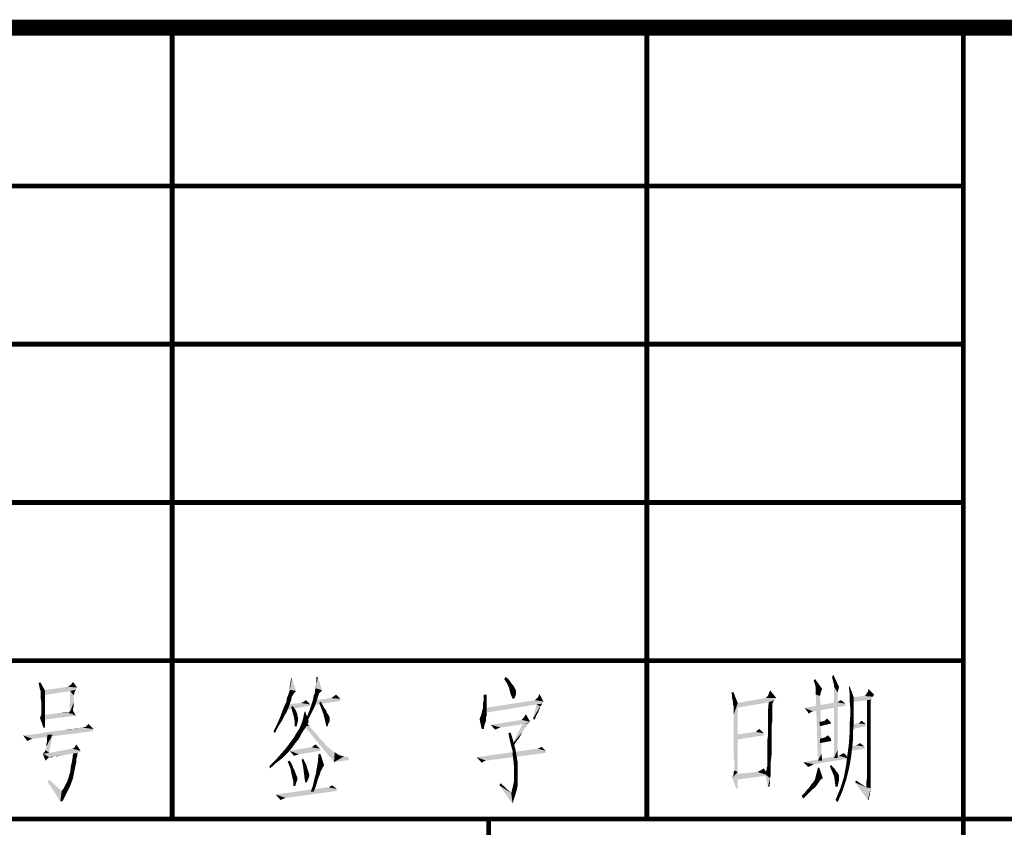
# Model space of a CAD drawing. Header units: millimetres. Extents: x 0 to 840, y 0 to 594.
# Tile 18 of 24: x 530 to 593, y 49 to 100. Entities that reach past the tile are written whole.
import ezdxf

# ---------------------------------------------------------------- set-up
doc = ezdxf.new("R2010")
doc.units = ezdxf.units.MM
doc.header["$LTSCALE"] = 46.2
doc.layers.get('0').update_dxf_attribs({"linetype": 'CONTINUOUS'})
doc.layers.add('C172主面板_DXF_FORMAT', color=7, linetype='CONTINUOUS')

msp = doc.modelspace()

# ---------------------------------------------------------------- linework, layer by layer
at = {"color": 1, "linetype": 'CONTINUOUS'}
for points in [[(531.686, 58.622), (531.598, 58.4), (531.553, 58.622)], [(531.642, 58.222), (531.598, 58.4), (531.686, 58.622)], [(531.642, 58.222), (531.686, 58.622), (531.953, 58.133)], [(533.998, 58.311), (533.553, 58.444), (533.642, 58.533)], [(533.642, 58.533), (533.731, 58.667), (533.998, 58.311)], [(547.43, 58.4), (547.474, 58.622), (547.563, 58.889)], [(547.43, 58.178), (547.43, 58.4), (547.563, 58.889)], [(547.43, 58.178), (547.563, 58.889), (547.83, 58.089)], [(547.563, 58.889), (547.474, 58.622), (547.519, 58.889)], [(549.074, 58.267), (549.119, 58.533), (549.207, 58.978)], [(549.074, 58.267), (549.207, 58.978), (549.474, 58.133)], [(549.074, 58.267), (549.074, 58.4), (549.119, 58.533)], [(549.207, 58.978), (549.119, 58.756), (549.119, 58.978)], [(549.119, 58.533), (549.119, 58.756), (549.207, 58.978)], [(560.985, 58.844), (561.074, 58.978), (561.252, 58.844)], [(561.252, 58.844), (561.163, 58.578), (560.985, 58.844)], [(561.252, 58.844), (561.385, 58.667), (561.163, 58.578)], [(561.163, 58.578), (561.385, 58.667), (561.474, 58.533)], [(561.474, 58.533), (561.296, 58.267), (561.163, 58.578)], [(561.474, 58.533), (561.563, 58.444), (561.296, 58.267)], [(580.636, 58.489), (580.547, 58.756), (580.636, 58.844)], [(580.681, 58.267), (580.636, 58.489), (580.636, 58.844)], [(580.681, 58.267), (580.636, 58.844), (581.081, 58.222)], [(581.747, 58.8), (581.703, 58.978), (581.792, 59.111)], [(581.792, 58.622), (581.747, 58.8), (581.792, 59.111)], [(581.836, 58.489), (581.792, 58.622), (581.792, 59.111)], [(581.836, 58.489), (581.792, 59.111), (582.147, 58.356)], [(531.953, 58.133), (531.686, 58.089), (531.642, 58.222)], [(531.686, 58.044), (531.686, 58.089), (531.953, 58.133)], [(531.686, 58), (531.686, 58.044), (531.953, 58.133)], [(531.686, 57.867), (531.686, 58), (531.953, 58.133)], [(531.686, 57.867), (531.953, 58.133), (531.953, 57.733)], [(533.998, 58.311), (531.82, 58.133), (533.42, 58.356)], [(533.998, 58.311), (533.909, 58.178), (531.82, 58.133)], [(533.553, 58.089), (531.82, 58.133), (533.909, 58.178)], [(533.553, 58.089), (531.82, 57.822), (531.82, 58.133)], [(533.42, 58.356), (533.464, 58.4), (533.553, 58.444)], [(533.998, 58.311), (533.42, 58.356), (533.553, 58.444)], [(533.775, 57.822), (533.509, 56.667), (533.553, 58.089)], [(533.553, 58.089), (533.909, 58.178), (533.864, 58.089)], [(533.553, 58.089), (533.864, 58.089), (533.82, 58)], [(533.553, 58.089), (533.82, 58), (533.775, 57.822)], [(533.82, 58), (533.82, 57.956), (533.775, 57.822)], [(533.82, 57.956), (533.82, 57.911), (533.775, 57.822)], [(547.741, 58), (547.341, 57.867), (547.385, 58)], [(547.341, 57.867), (547.741, 58), (547.652, 57.867)], [(547.83, 58.089), (547.385, 58), (547.43, 58.178)], [(547.385, 58), (547.83, 58.089), (547.741, 58)], [(549.296, 57.956), (548.941, 57.778), (549.03, 58)], [(549.296, 57.956), (549.252, 57.822), (548.941, 57.778)], [(549.474, 58.133), (549.03, 58.178), (549.074, 58.267)], [(549.474, 58.133), (549.03, 58), (549.03, 58.178)], [(549.474, 58.133), (549.43, 58.089), (549.03, 58)], [(549.43, 58.089), (549.385, 58.044), (549.03, 58)], [(549.03, 58), (549.385, 58.044), (549.296, 57.956)], [(561.296, 58.267), (561.563, 58.444), (561.652, 58.267)], [(561.652, 58.267), (561.385, 57.911), (561.296, 58.267)], [(561.652, 58.267), (561.741, 58.133), (561.385, 57.911)], [(561.741, 58.133), (561.741, 58.044), (561.385, 57.911)], [(561.741, 58.044), (561.741, 57.956), (561.385, 57.911)], [(561.385, 57.911), (561.741, 57.956), (561.696, 57.778)], [(561.696, 57.778), (561.519, 57.6), (561.385, 57.911)], [(563.163, 57.778), (563.207, 57.911), (563.474, 57.422)], [(575.481, 58), (575.392, 57.822), (575.347, 58)], [(575.392, 57.644), (575.392, 57.822), (575.481, 58)], [(575.436, 57.467), (575.392, 57.644), (575.481, 58)], [(575.436, 57.378), (575.436, 57.467), (575.481, 58)], [(575.436, 57.378), (575.481, 58), (575.747, 57.333)], [(577.659, 57.778), (577.703, 57.911), (577.792, 58.133)], [(577.659, 57.778), (577.792, 58.133), (578.192, 57.644)], [(581.081, 58.222), (580.681, 58.044), (580.681, 58.267)], [(580.681, 58.044), (581.081, 58.222), (580.992, 58)], [(580.992, 58), (580.681, 57.867), (580.681, 58.044)], [(580.681, 57.867), (580.992, 58), (580.947, 57.778)], [(582.147, 58.356), (581.836, 58.356), (581.836, 58.489)], [(581.836, 58.356), (582.147, 58.356), (582.103, 58.178)], [(581.836, 58.356), (582.103, 58.178), (582.059, 58)], [(582.059, 58), (581.836, 53.867), (581.836, 58.356)], [(582.059, 58), (582.059, 57.956), (581.836, 53.867)], [(582.059, 57.956), (582.059, 57.911), (581.836, 53.867)], [(582.059, 57.911), (582.059, 57.822), (581.836, 53.867)], [(582.814, 57.956), (582.77, 58.356), (582.814, 58.4)], [(582.814, 57.956), (582.814, 58.4), (583.081, 57.689)], [(583.081, 57.689), (582.814, 57.511), (582.814, 57.956)], [(584.37, 57.867), (583.836, 57.822), (583.881, 57.911)], [(584.37, 57.867), (583.881, 57.911), (583.97, 58.044)], [(583.97, 58.044), (584.014, 58.222), (584.37, 57.867)], [(531.953, 57.733), (531.686, 57.644), (531.686, 57.867)], [(531.731, 57.378), (531.686, 57.644), (531.953, 57.733)], [(531.731, 57.378), (531.953, 57.733), (531.953, 57.378)], [(531.953, 57.378), (531.731, 57.156), (531.731, 57.378)], [(531.731, 57.156), (531.953, 57.378), (531.953, 57.022)], [(533.775, 57.822), (533.775, 57.689), (533.509, 56.667)], [(533.775, 57.689), (533.775, 57.556), (533.509, 56.667)], [(533.775, 57.556), (533.775, 57.378), (533.509, 56.667)], [(533.775, 57.378), (533.775, 57.156), (533.509, 56.667)], [(547.074, 57.111), (547.207, 57.378), (547.519, 57.511)], [(547.074, 57.111), (547.519, 57.511), (547.385, 57.111)], [(548.719, 57.244), (547.163, 57.244), (548.141, 57.333)], [(547.519, 57.511), (547.207, 57.378), (547.252, 57.644)], [(547.652, 57.867), (547.563, 57.733), (547.252, 57.644)], [(547.652, 57.867), (547.252, 57.644), (547.341, 57.867)], [(547.252, 57.644), (547.563, 57.733), (547.519, 57.511)], [(548.719, 57.244), (548.141, 57.333), (548.274, 57.378)], [(548.274, 57.378), (548.452, 57.511), (548.719, 57.244)], [(549.03, 57.156), (548.719, 56.978), (548.896, 57.511)], [(548.896, 57.511), (548.941, 57.778), (549.252, 57.822)], [(548.896, 57.511), (549.252, 57.822), (549.03, 57.156)], [(550.63, 57.467), (548.941, 57.2), (549.074, 57.511)], [(550.63, 57.6), (549.074, 57.511), (550.052, 57.644)], [(549.074, 57.511), (550.63, 57.6), (550.63, 57.467)], [(549.296, 57.333), (549.385, 57.422), (549.519, 57.2)], [(549.519, 57.2), (549.43, 56.978), (549.296, 57.333)], [(550.63, 57.6), (550.052, 57.644), (550.185, 57.733)], [(550.185, 57.733), (550.363, 57.867), (550.63, 57.6)], [(559.874, 57.378), (559.652, 57.333), (559.696, 57.556)], [(559.652, 57.333), (559.874, 57.378), (559.874, 57.2)], [(559.874, 57.2), (559.652, 57.067), (559.652, 57.333)], [(559.874, 57.867), (559.874, 57.6), (559.696, 57.556)], [(559.874, 57.867), (559.696, 57.556), (559.696, 57.867)], [(559.696, 57.556), (559.874, 57.6), (559.874, 57.378)], [(563.474, 57.422), (559.785, 57.022), (562.941, 57.511)], [(563.474, 57.422), (563.385, 57.289), (559.785, 57.022)], [(563.385, 57.289), (563.03, 57.244), (559.785, 57.022)], [(561.519, 57.6), (561.696, 57.778), (561.607, 57.6)], [(563.474, 57.422), (562.941, 57.511), (562.985, 57.556)], [(563.474, 57.422), (562.985, 57.556), (563.074, 57.644)], [(563.03, 57.244), (563.385, 57.289), (563.296, 57.156)], [(563.474, 57.422), (563.074, 57.644), (563.163, 57.778)], [(575.747, 57.333), (575.436, 57.244), (575.436, 57.378)], [(575.481, 57.156), (575.436, 57.244), (575.747, 57.333)], [(575.481, 57.111), (575.481, 57.156), (575.747, 57.333)], [(575.481, 57.067), (575.481, 57.111), (575.747, 57.333)], [(575.481, 57.022), (575.481, 57.067), (575.747, 57.333)], [(575.481, 56.933), (575.481, 57.022), (575.747, 57.333)], [(575.481, 56.756), (575.481, 56.933), (575.747, 57.333)], [(575.481, 56.578), (575.481, 56.756), (575.747, 57.333)], [(575.481, 56.267), (575.481, 56.578), (575.747, 57.333)], [(575.481, 55.956), (575.481, 56.267), (575.747, 57.333)], [(575.481, 55.556), (575.481, 55.956), (575.747, 57.333)], [(575.481, 55.111), (575.481, 55.556), (575.747, 57.333)], [(575.481, 54.667), (575.481, 55.111), (575.747, 57.333)], [(575.481, 54.311), (575.481, 54.667), (575.747, 57.333)], [(575.481, 53.956), (575.481, 54.311), (575.747, 57.333)], [(575.525, 53.689), (575.481, 53.956), (575.747, 57.333)], [(575.525, 53.467), (575.525, 53.689), (575.747, 57.333)], [(575.525, 53.289), (575.525, 53.467), (575.747, 57.333)], [(575.525, 53.2), (575.525, 53.289), (575.747, 57.333)], [(575.525, 53.156), (575.525, 53.2), (575.747, 57.333)], [(575.525, 53.067), (575.525, 53.156), (575.747, 57.333)], [(575.525, 53.067), (575.747, 57.333), (575.747, 52.978)], [(578.192, 57.644), (578.059, 57.511), (575.659, 57.333)], [(578.192, 57.644), (575.659, 57.333), (577.525, 57.644)], [(578.059, 57.511), (577.703, 57.378), (575.659, 57.333)], [(575.659, 57.333), (577.703, 57.378), (575.659, 57.022)], [(578.192, 57.644), (577.525, 57.644), (577.57, 57.689)], [(578.192, 57.644), (577.57, 57.689), (577.659, 57.778)], [(577.97, 57.378), (577.925, 57.244), (577.659, 56.889)], [(577.97, 57.378), (577.659, 56.889), (577.703, 57.378)], [(577.703, 57.378), (578.059, 57.511), (577.97, 57.378)], [(582.059, 57.378), (582.547, 57.289), (579.97, 57.022)], [(582.059, 57.378), (579.97, 57.022), (581.97, 57.378)], [(582.547, 57.289), (582.547, 57.156), (579.97, 57.022)], [(580.947, 57.778), (580.814, 53.689), (580.681, 57.867)], [(580.947, 57.778), (580.947, 57.733), (580.814, 53.689)], [(580.947, 57.733), (580.947, 57.689), (580.814, 53.689)], [(580.947, 57.689), (580.947, 57.6), (580.814, 53.689)], [(580.947, 57.6), (580.947, 57.467), (580.814, 53.689)], [(580.947, 57.467), (580.992, 57.289), (580.814, 53.689)], [(580.992, 57.289), (580.992, 57.111), (580.814, 53.689)], [(582.059, 57.822), (582.059, 57.689), (581.836, 53.867)], [(582.059, 57.689), (582.059, 57.556), (581.836, 53.867)], [(582.059, 57.556), (582.059, 57.333), (581.836, 53.867)], [(582.059, 57.333), (582.059, 57.156), (581.836, 53.867)], [(582.059, 57.378), (582.192, 57.467), (582.281, 57.511)], [(582.059, 57.378), (582.281, 57.511), (582.547, 57.289)], [(582.059, 57.378), (582.103, 57.422), (582.192, 57.467)], [(582.814, 57.511), (583.081, 57.689), (583.081, 57.111)], [(583.081, 57.111), (582.859, 57.022), (582.814, 57.511)], [(584.192, 57.644), (582.903, 57.378), (582.992, 57.689)], [(584.192, 57.644), (584.192, 57.556), (582.903, 57.378)], [(584.192, 57.556), (583.925, 57.511), (582.903, 57.378)], [(584.281, 57.733), (582.992, 57.689), (583.747, 57.778)], [(582.992, 57.689), (584.281, 57.733), (584.192, 57.644)], [(583.747, 57.778), (583.836, 57.822), (584.37, 57.867)], [(583.747, 57.778), (584.37, 57.867), (584.281, 57.733)], [(583.925, 57.511), (584.192, 57.556), (584.147, 57.467)], [(584.147, 57.467), (583.925, 56.978), (583.925, 57.511)], [(584.147, 57.467), (584.147, 57.422), (583.925, 56.978)], [(584.147, 57.422), (584.147, 57.289), (583.925, 56.978)], [(584.147, 57.289), (584.147, 57.111), (583.925, 56.978)], [(531.686, 56.489), (531.731, 56.622), (531.953, 56.711)], [(531.686, 56.489), (531.953, 56.711), (531.953, 56.444)], [(531.953, 57.022), (531.731, 56.933), (531.731, 57.156)], [(531.731, 56.8), (531.731, 56.933), (531.953, 57.022)], [(531.731, 56.711), (531.731, 56.8), (531.953, 57.022)], [(531.731, 56.711), (531.953, 57.022), (531.953, 56.711)], [(531.953, 56.711), (531.731, 56.667), (531.731, 56.711)], [(531.731, 56.622), (531.731, 56.667), (531.953, 56.711)], [(532.264, 56.622), (532.62, 56.667), (533.42, 56.756)], [(533.909, 56.533), (532.264, 56.622), (533.42, 56.756)], [(532.62, 56.667), (532.931, 56.711), (533.42, 56.756)], [(533.42, 56.756), (532.931, 56.711), (533.198, 56.756)], [(533.42, 56.756), (533.553, 56.8), (533.731, 56.844)], [(533.42, 56.756), (533.731, 56.844), (533.909, 56.533)], [(533.775, 57.156), (533.731, 56.933), (533.509, 56.667)], [(533.509, 56.667), (533.731, 56.933), (533.731, 56.667)], [(533.731, 56.844), (533.553, 56.8), (533.686, 56.844)], [(547.207, 56.711), (546.807, 56.4), (546.941, 56.756)], [(547.207, 56.711), (547.074, 56.489), (546.807, 56.4)], [(547.385, 57.111), (546.941, 56.756), (547.074, 57.111)], [(546.941, 56.756), (547.385, 57.111), (547.207, 56.711)], [(548.719, 57.244), (548.719, 57.156), (547.163, 56.889)], [(548.719, 57.244), (547.163, 56.889), (547.163, 57.244)], [(547.519, 57.067), (547.607, 57.156), (547.741, 56.978)], [(547.741, 56.978), (547.607, 56.756), (547.519, 57.067)], [(547.741, 56.978), (547.83, 56.844), (547.607, 56.756)], [(547.607, 56.756), (547.83, 56.844), (547.874, 56.711)], [(547.874, 56.711), (547.696, 56.444), (547.607, 56.756)], [(547.874, 56.711), (547.919, 56.622), (547.696, 56.444)], [(548.23, 56.178), (548.274, 56.356), (548.407, 56.8)], [(548.23, 56.178), (548.407, 56.8), (548.63, 56.178)], [(548.274, 56.356), (548.319, 56.578), (548.407, 56.8)], [(548.319, 56.578), (548.363, 56.756), (548.407, 56.8)], [(548.941, 56.978), (548.852, 56.8), (548.496, 56.4)], [(548.941, 56.978), (548.496, 56.4), (548.719, 56.978)], [(548.852, 56.8), (548.719, 56.533), (548.496, 56.4)], [(548.719, 56.978), (549.03, 57.156), (548.941, 56.978)], [(549.519, 57.2), (549.607, 57.022), (549.43, 56.978)], [(549.43, 56.978), (549.607, 57.022), (549.741, 56.844)], [(549.741, 56.844), (549.563, 56.622), (549.43, 56.978)], [(549.741, 56.844), (549.785, 56.711), (549.563, 56.622)], [(549.563, 56.622), (549.785, 56.711), (549.874, 56.578)], [(559.874, 56.622), (559.519, 56.533), (559.563, 56.711)], [(559.874, 56.889), (559.874, 56.756), (559.563, 56.711)], [(559.874, 56.889), (559.563, 56.711), (559.607, 56.889)], [(559.563, 56.711), (559.874, 56.756), (559.874, 56.622)], [(559.874, 57.022), (559.607, 56.889), (559.652, 57.067)], [(559.607, 56.889), (559.874, 57.022), (559.874, 56.889)], [(559.652, 57.067), (559.874, 57.2), (559.874, 57.022)], [(559.785, 57.022), (563.03, 57.244), (559.785, 56.711)], [(563.252, 57.111), (562.807, 56.356), (563.03, 57.244)], [(563.252, 57.111), (563.252, 57.022), (562.807, 56.356)], [(563.252, 57.022), (563.207, 56.933), (562.807, 56.356)], [(563.207, 56.933), (563.163, 56.844), (562.807, 56.356)], [(563.163, 56.844), (563.119, 56.711), (562.807, 56.356)], [(563.119, 56.711), (563.03, 56.578), (562.807, 56.356)], [(563.03, 57.244), (563.296, 57.156), (563.252, 57.111)], [(577.925, 57.244), (577.925, 57.156), (577.659, 56.889)], [(577.925, 57.156), (577.925, 57.067), (577.659, 56.889)], [(577.925, 57.067), (577.925, 56.933), (577.659, 56.889)], [(577.659, 56.889), (577.925, 56.933), (577.925, 56.756)], [(577.925, 56.756), (577.659, 56.444), (577.659, 56.889)], [(577.925, 56.756), (577.925, 56.489), (577.659, 56.444)], [(579.97, 57.022), (582.547, 57.156), (580.503, 56.8)], [(579.97, 57.022), (580.503, 56.8), (580.37, 56.756)], [(580.37, 56.756), (580.236, 56.667), (579.97, 57.022)], [(580.992, 57.111), (580.992, 56.889), (580.814, 53.689)], [(580.992, 56.889), (580.992, 56.667), (580.814, 53.689)], [(580.992, 56.667), (580.992, 56.4), (580.814, 53.689)], [(582.059, 57.156), (582.059, 56.889), (581.836, 53.867)], [(582.059, 56.889), (582.059, 56.622), (581.836, 53.867)], [(582.859, 57.022), (583.081, 57.111), (583.081, 56.578)], [(583.081, 56.578), (582.859, 56.533), (582.859, 57.022)], [(583.925, 56.978), (584.147, 57.111), (584.147, 56.844)], [(584.147, 56.844), (583.925, 56.489), (583.925, 56.978)], [(584.147, 56.844), (584.147, 56.578), (583.925, 56.489)], [(531.953, 56.444), (531.642, 56.4), (531.686, 56.489)], [(531.642, 56.4), (531.953, 56.444), (531.953, 56.178)], [(531.953, 56.178), (531.864, 55.778), (531.642, 56.4)], [(533.909, 56.533), (531.82, 56.267), (531.864, 56.578)], [(533.909, 56.533), (531.864, 56.578), (532.264, 56.622)], [(531.953, 56.178), (531.953, 55.956), (531.864, 55.778)], [(546.941, 56.222), (546.63, 56), (546.807, 56.4)], [(546.63, 56), (546.941, 56.222), (546.719, 55.867)], [(546.807, 56.4), (547.074, 56.489), (546.941, 56.222)], [(547.919, 56.622), (547.919, 56.489), (547.696, 56.444)], [(547.696, 56.444), (547.919, 56.489), (547.963, 56.4)], [(547.963, 56.4), (547.741, 56.178), (547.696, 56.444)], [(547.963, 56.4), (547.963, 56.356), (547.741, 56.178)], [(547.963, 56.356), (547.963, 56.267), (547.741, 56.178)], [(547.741, 56.178), (547.963, 56.267), (547.919, 56.089)], [(547.919, 56.089), (547.741, 55.867), (547.741, 56.178)], [(547.741, 55.867), (547.919, 56.089), (547.874, 55.867)], [(548.63, 56.178), (548.585, 56.044), (548.141, 55.956)], [(548.63, 56.178), (548.141, 55.956), (548.23, 56.178)], [(548.141, 55.956), (548.585, 56.044), (548.496, 55.911)], [(548.319, 55.911), (548.407, 56.178), (548.674, 55.867)], [(548.496, 56.4), (548.719, 56.533), (548.585, 56.267)], [(549.874, 56.578), (549.652, 56.267), (549.563, 56.622)], [(549.874, 56.578), (549.919, 56.489), (549.652, 56.267)], [(549.919, 56.489), (549.963, 56.4), (549.652, 56.267)], [(549.963, 56.4), (549.963, 56.356), (549.652, 56.267)], [(549.652, 56.267), (549.963, 56.356), (549.963, 56.267)], [(549.963, 56.267), (549.741, 55.867), (549.652, 56.267)], [(549.963, 56.267), (549.963, 56.178), (549.741, 55.867)], [(549.963, 56.178), (549.874, 56.044), (549.741, 55.867)], [(549.741, 55.867), (549.874, 56.044), (549.83, 55.867)], [(559.83, 56.4), (559.43, 56.311), (559.474, 56.444)], [(559.43, 56.311), (559.83, 56.4), (559.83, 56.178)], [(559.83, 56.178), (559.563, 55.689), (559.43, 56.311)], [(559.874, 56.533), (559.474, 56.444), (559.519, 56.533)], [(559.474, 56.444), (559.874, 56.533), (559.83, 56.4)], [(559.519, 56.533), (559.874, 56.622), (559.874, 56.533)], [(559.83, 56.178), (559.741, 55.956), (559.563, 55.689)], [(562.63, 56.133), (560.141, 55.956), (562.096, 56.267)], [(562.63, 56.133), (562.541, 56.044), (560.141, 55.956)], [(562.541, 56.044), (562.141, 56), (560.141, 55.956)], [(562.096, 56.267), (562.141, 56.311), (562.185, 56.356)], [(562.63, 56.133), (562.096, 56.267), (562.185, 56.356)], [(562.141, 56), (562.541, 56.044), (562.452, 56)], [(562.185, 56.356), (562.274, 56.489), (562.363, 56.622)], [(562.185, 56.356), (562.363, 56.622), (562.63, 56.133)], [(563.03, 56.578), (562.985, 56.444), (562.807, 56.356)], [(562.807, 56.356), (562.985, 56.444), (562.896, 56.267)], [(577.659, 56.444), (577.925, 56.489), (577.925, 56.178)], [(577.925, 56.178), (577.659, 56.044), (577.659, 56.444)], [(577.659, 56.044), (577.925, 56.178), (577.881, 55.822)], [(577.881, 55.822), (577.659, 55.644), (577.659, 56.044)], [(580.992, 56.4), (580.992, 56.089), (580.814, 53.689)], [(580.992, 56.089), (580.992, 55.778), (580.814, 53.689)], [(581.17, 56.178), (581.57, 56.178), (580.903, 56.133)], [(581.17, 56.178), (580.903, 56.133), (581.125, 56.178)], [(580.903, 56.133), (581.57, 56.178), (581.659, 56.044)], [(581.659, 56.044), (580.947, 55.867), (580.903, 56.133)], [(581.57, 56.178), (581.17, 56.178), (581.259, 56.222)], [(581.57, 56.178), (581.259, 56.222), (581.303, 56.267)], [(581.303, 56.267), (581.392, 56.356), (581.57, 56.178)], [(582.059, 56.622), (582.059, 56.311), (581.836, 53.867)], [(582.059, 56.311), (582.059, 56), (581.836, 53.867)], [(583.081, 56.044), (582.814, 55.956), (582.859, 56.533)], [(582.814, 55.956), (583.081, 56.044), (583.036, 55.556)], [(582.859, 56.533), (583.081, 56.578), (583.081, 56.044)], [(583.392, 56.044), (583.836, 56), (582.992, 55.956)], [(583.392, 56.044), (582.992, 55.956), (583.347, 56.044)], [(583.836, 56), (583.392, 56.044), (583.436, 56.089)], [(583.836, 56), (583.436, 56.089), (583.481, 56.133)], [(583.481, 56.133), (583.57, 56.222), (583.836, 56)], [(583.925, 56.489), (584.147, 56.578), (584.147, 56.178)], [(584.147, 56.178), (583.925, 56), (583.925, 56.489)], [(583.925, 56), (584.147, 56.178), (584.147, 55.733)], [(530.575, 55.289), (531.064, 55.333), (535.02, 55.556)], [(530.575, 55.289), (535.02, 55.556), (531.153, 55.067)], [(531.064, 55.333), (531.509, 55.378), (535.02, 55.556)], [(531.509, 55.378), (531.909, 55.467), (535.02, 55.556)], [(531.864, 55.778), (531.953, 55.956), (531.953, 55.778)], [(531.909, 55.467), (532.264, 55.511), (535.02, 55.556)], [(535.02, 55.556), (532.264, 55.511), (532.62, 55.556)], [(532.62, 55.556), (532.975, 55.6), (535.02, 55.689)], [(532.62, 55.556), (535.02, 55.689), (535.02, 55.556)], [(532.975, 55.6), (533.242, 55.644), (535.02, 55.689)], [(533.731, 55.689), (535.02, 55.689), (533.242, 55.644)], [(533.731, 55.689), (533.242, 55.644), (533.509, 55.689)], [(534.131, 55.733), (533.731, 55.689), (533.953, 55.733)], [(535.02, 55.689), (533.731, 55.689), (534.131, 55.733)], [(534.353, 55.778), (534.131, 55.733), (534.264, 55.778)], [(535.02, 55.689), (534.131, 55.733), (534.353, 55.778)], [(534.486, 55.822), (534.531, 55.822), (534.353, 55.778)], [(534.486, 55.822), (534.353, 55.778), (534.442, 55.822)], [(535.02, 55.689), (534.353, 55.778), (534.531, 55.822)], [(534.531, 55.822), (534.62, 55.911), (534.709, 56)], [(534.531, 55.822), (534.709, 56), (535.02, 55.689)], [(534.531, 55.822), (534.575, 55.867), (534.62, 55.911)], [(546.719, 55.867), (546.407, 55.556), (546.63, 56)], [(546.407, 55.556), (546.719, 55.867), (546.496, 55.422)], [(548.141, 55.333), (547.696, 55.156), (547.874, 55.467)], [(548.407, 55.733), (548.274, 55.556), (547.874, 55.467)], [(548.407, 55.733), (547.874, 55.467), (548.052, 55.733)], [(547.874, 55.467), (548.274, 55.556), (548.141, 55.333)], [(548.496, 55.911), (548.052, 55.733), (548.141, 55.956)], [(548.052, 55.733), (548.496, 55.911), (548.407, 55.733)], [(548.674, 55.867), (550.23, 53.6), (548.319, 55.911)], [(548.674, 55.867), (548.941, 55.556), (550.23, 53.6)], [(548.941, 55.556), (549.163, 55.333), (550.23, 53.6)], [(559.563, 55.689), (559.741, 55.956), (559.696, 55.689)], [(560.141, 55.956), (562.141, 56), (560.763, 55.778)], [(560.141, 55.956), (560.763, 55.778), (560.585, 55.733)], [(560.585, 55.733), (560.407, 55.644), (560.141, 55.956)], [(561.296, 55.2), (561.252, 55.422), (561.385, 55.467)], [(561.296, 55.2), (561.385, 55.467), (561.519, 55.067)], [(562.452, 56), (562.363, 55.867), (561.519, 54.756)], [(562.452, 56), (561.519, 54.756), (562.141, 56)], [(562.363, 55.867), (562.319, 55.778), (561.519, 54.756)], [(562.319, 55.778), (562.23, 55.644), (561.519, 54.756)], [(562.23, 55.644), (562.141, 55.511), (561.519, 54.756)], [(562.141, 55.511), (562.052, 55.333), (561.519, 54.756)], [(562.363, 55.867), (562.363, 55.822), (562.319, 55.778)], [(562.452, 56), (562.407, 55.911), (562.363, 55.867)], [(576.903, 55.511), (577.392, 55.422), (575.659, 55.333)], [(576.903, 55.511), (575.659, 55.333), (576.859, 55.511)], [(575.659, 55.333), (577.392, 55.422), (577.392, 55.289)], [(576.903, 55.511), (576.947, 55.556), (577.125, 55.689)], [(576.903, 55.511), (577.125, 55.689), (577.392, 55.422)], [(576.947, 55.556), (577.036, 55.644), (577.125, 55.689)], [(577.614, 54.978), (577.659, 55.289), (577.881, 55.422)], [(577.614, 54.978), (577.881, 55.422), (577.881, 54.978)], [(577.659, 55.644), (577.881, 55.822), (577.881, 55.422)], [(577.881, 55.422), (577.659, 55.289), (577.659, 55.644)], [(580.992, 55.778), (581.036, 55.422), (580.814, 53.689)], [(581.036, 55.422), (581.036, 55.022), (580.814, 53.689)], [(582.059, 56), (582.059, 55.644), (581.836, 53.867)], [(582.059, 55.644), (582.059, 55.244), (581.836, 53.867)], [(583.036, 55.556), (582.814, 55.378), (582.814, 55.956)], [(582.814, 55.378), (583.036, 55.556), (583.036, 55.067)], [(582.992, 55.956), (583.836, 56), (583.881, 55.867)], [(583.881, 55.867), (582.992, 55.689), (582.992, 55.956)], [(584.147, 55.733), (583.925, 55.556), (583.925, 56)], [(583.925, 55.556), (584.147, 55.733), (584.147, 55.244)], [(584.147, 55.244), (583.925, 55.156), (583.925, 55.556)], [(530.575, 55.289), (531.153, 55.067), (531.02, 55.022)], [(531.02, 55.022), (530.842, 54.933), (530.575, 55.289)], [(531.998, 54.444), (532.042, 54.578), (532.442, 55.333)], [(531.998, 54.356), (531.998, 54.444), (532.442, 55.333)], [(531.998, 54.356), (532.442, 55.333), (532.22, 54.178)], [(532.042, 54.711), (532.086, 54.889), (532.442, 55.333)], [(532.042, 54.578), (532.042, 54.711), (532.442, 55.333)], [(532.442, 55.333), (532.086, 55.111), (532.131, 55.333)], [(532.086, 54.889), (532.086, 55.111), (532.442, 55.333)], [(547.785, 54.8), (547.563, 54.489), (547.163, 54.444)], [(547.785, 54.8), (547.163, 54.444), (547.43, 54.8)], [(548.007, 55.067), (547.43, 54.8), (547.696, 55.156)], [(547.43, 54.8), (548.007, 55.067), (547.785, 54.8)], [(547.696, 55.156), (548.141, 55.333), (548.007, 55.067)], [(549.163, 55.333), (549.341, 55.067), (550.23, 53.6)], [(549.341, 55.067), (549.563, 54.889), (550.23, 53.6)], [(549.563, 54.889), (549.696, 54.667), (550.23, 53.6)], [(561.519, 55.067), (561.341, 54.978), (561.296, 55.2)], [(561.385, 54.8), (561.341, 54.978), (561.519, 55.067)], [(561.385, 54.8), (561.519, 55.067), (561.607, 54.711)], [(561.607, 54.711), (561.43, 54.622), (561.385, 54.8)], [(562.052, 55.333), (561.919, 55.111), (561.519, 54.756)], [(561.919, 55.111), (561.741, 54.889), (561.519, 54.756)], [(561.519, 54.756), (561.741, 54.889), (561.563, 54.578)], [(577.392, 55.289), (575.659, 55.022), (575.659, 55.333)], [(577.881, 54.978), (577.614, 54.667), (577.614, 54.978)], [(577.614, 54.667), (577.881, 54.978), (577.881, 54.489)], [(581.036, 55.022), (581.036, 54.578), (580.814, 53.689)], [(581.614, 55.111), (580.947, 55.067), (581.081, 55.111)], [(580.947, 55.067), (581.614, 55.111), (581.659, 54.933)], [(581.659, 54.933), (580.947, 54.8), (580.947, 55.067)], [(581.614, 55.111), (581.081, 55.111), (581.259, 55.156)], [(581.259, 55.156), (581.436, 55.289), (581.614, 55.111)], [(582.059, 55.244), (582.059, 54.8), (581.836, 53.867)], [(582.059, 54.8), (582.059, 54.356), (581.836, 53.867)], [(583.036, 55.067), (582.77, 54.756), (582.814, 55.378)], [(582.77, 54.756), (583.036, 55.067), (582.992, 54.622)], [(583.347, 54.711), (583.481, 54.8), (583.747, 54.578)], [(583.925, 54.756), (583.925, 55.156), (584.147, 55.244)], [(583.925, 54.756), (584.147, 55.244), (584.147, 54.756)], [(532.22, 54.178), (531.82, 54.133), (531.909, 54.222)], [(532.22, 54.178), (534.042, 54.178), (531.82, 54.133)], [(533.731, 54.133), (531.82, 54.133), (534.042, 54.178)], [(532.22, 54.178), (531.909, 54.222), (531.953, 54.267)], [(531.953, 54.267), (531.953, 54.311), (531.998, 54.356)], [(532.22, 54.178), (531.953, 54.267), (531.998, 54.356)], [(533.686, 54.444), (534.22, 54.311), (532.22, 54.178)], [(533.686, 54.444), (532.22, 54.178), (533.642, 54.444)], [(534.22, 54.311), (534.131, 54.222), (532.22, 54.178)], [(532.22, 54.178), (534.131, 54.222), (534.042, 54.178)], [(534.22, 54.311), (533.686, 54.444), (533.775, 54.489)], [(533.731, 54.133), (534.042, 54.178), (533.998, 54.089)], [(534.22, 54.311), (533.775, 54.489), (533.864, 54.578)], [(533.864, 54.578), (533.953, 54.711), (534.22, 54.311)], [(547.296, 54.178), (546.852, 54.089), (547.163, 54.444)], [(546.852, 54.089), (547.296, 54.178), (546.985, 53.867)], [(547.163, 54.444), (547.563, 54.489), (547.296, 54.178)], [(548.807, 54.533), (549.341, 54.444), (547.43, 54.311)], [(548.807, 54.533), (547.43, 54.311), (548.763, 54.533)], [(547.43, 54.311), (549.341, 54.444), (549.385, 54.311)], [(547.43, 54.311), (549.385, 54.311), (548.007, 54.089)], [(548.007, 54.089), (547.696, 54), (547.43, 54.311)], [(549.341, 54.444), (548.807, 54.533), (548.896, 54.578)], [(548.896, 54.578), (548.985, 54.667), (549.074, 54.711)], [(548.896, 54.578), (549.074, 54.711), (549.341, 54.444)], [(549.696, 54.667), (549.874, 54.533), (550.23, 53.6)], [(549.874, 54.533), (550.007, 54.4), (550.23, 53.6)], [(550.007, 54.4), (550.274, 54.222), (550.23, 53.6)], [(550.274, 54.222), (550.541, 54.044), (550.23, 53.6)], [(563.119, 54.444), (563.607, 54.311), (559.252, 53.911)], [(563.119, 54.444), (559.252, 53.911), (563.074, 54.444)], [(563.607, 54.311), (563.607, 54.178), (559.252, 53.911)], [(559.252, 53.911), (563.607, 54.178), (559.83, 53.689)], [(561.474, 54.444), (561.43, 54.622), (561.607, 54.711)], [(561.474, 54.444), (561.607, 54.711), (561.696, 54.4)], [(561.696, 54.4), (561.519, 54.311), (561.474, 54.444)], [(561.519, 54.178), (561.519, 54.311), (561.696, 54.4)], [(561.519, 54.178), (561.696, 54.4), (561.741, 54.133)], [(561.741, 54.133), (561.519, 54.089), (561.519, 54.178)], [(563.607, 54.311), (563.119, 54.444), (563.207, 54.489)], [(563.607, 54.311), (563.207, 54.489), (563.296, 54.533)], [(563.296, 54.533), (563.341, 54.578), (563.607, 54.311)], [(577.881, 54.489), (577.614, 54.4), (577.614, 54.667)], [(577.614, 54.178), (577.614, 54.4), (577.881, 54.489)], [(577.614, 54.178), (577.881, 54.489), (577.881, 54.044)], [(577.881, 54.044), (577.614, 53.956), (577.614, 54.178)], [(581.036, 54.578), (581.036, 54.133), (580.814, 53.689)], [(581.836, 53.867), (582.059, 54.356), (582.059, 53.867)], [(582.147, 54), (582.37, 54.133), (582.459, 54.178)], [(582.147, 54), (582.459, 54.178), (582.77, 53.822)], [(582.992, 54.622), (582.681, 54.089), (582.77, 54.756)], [(582.992, 54.622), (582.947, 54.222), (582.681, 54.089)], [(582.681, 54.089), (582.947, 54.222), (582.903, 53.867)], [(583.747, 54.578), (582.859, 54.311), (582.903, 54.622)], [(583.747, 54.578), (583.792, 54.444), (582.859, 54.311)], [(583.747, 54.578), (582.903, 54.622), (583.214, 54.667)], [(583.747, 54.578), (583.214, 54.667), (583.347, 54.711)], [(584.147, 54.756), (583.925, 54.4), (583.925, 54.756)], [(583.925, 54.4), (584.147, 54.756), (584.147, 54.311)], [(584.147, 54.311), (583.925, 54.089), (583.925, 54.4)], [(583.925, 54.089), (584.147, 54.311), (584.147, 53.911)], [(531.82, 54.133), (533.731, 54.133), (533.42, 54.089)], [(531.82, 54.133), (533.42, 54.089), (532.22, 53.911)], [(531.82, 54.133), (532.22, 53.911), (532.175, 53.867)], [(532.175, 53.867), (531.998, 53.689), (531.82, 54.133)], [(532.175, 53.867), (532.086, 53.778), (531.998, 53.689)], [(533.42, 54.089), (532.531, 53.956), (532.22, 53.911)], [(532.264, 53.911), (532.22, 53.911), (532.531, 53.956)], [(532.309, 53.911), (532.264, 53.911), (532.531, 53.956)], [(532.309, 53.911), (532.531, 53.956), (532.398, 53.911)], [(533.42, 54.089), (533.153, 54.044), (532.531, 53.956)], [(533.153, 54.044), (532.886, 54), (532.531, 53.956)], [(532.531, 53.956), (532.886, 54), (532.709, 53.956)], [(533.953, 53.6), (533.598, 53.333), (533.686, 53.733)], [(533.953, 53.6), (533.909, 53.467), (533.598, 53.333)], [(533.998, 54.089), (533.686, 53.733), (533.731, 54.133)], [(533.998, 54.089), (533.998, 54.044), (533.686, 53.733)], [(533.998, 54.044), (533.998, 54), (533.686, 53.733)], [(533.998, 54), (533.998, 53.956), (533.686, 53.733)], [(533.998, 53.956), (533.953, 53.867), (533.686, 53.733)], [(533.953, 53.867), (533.953, 53.778), (533.686, 53.733)], [(533.686, 53.733), (533.953, 53.778), (533.953, 53.6)], [(546.585, 53.556), (546.141, 53.333), (546.496, 53.689)], [(546.141, 53.333), (546.585, 53.556), (546.185, 53.2)], [(546.985, 53.867), (546.496, 53.689), (546.852, 54.089)], [(546.496, 53.689), (546.985, 53.867), (546.585, 53.556)], [(547.296, 53.644), (547.43, 53.689), (547.563, 53.467)], [(547.563, 53.467), (547.474, 53.2), (547.296, 53.644)], [(548.007, 54.089), (547.874, 54.044), (547.696, 54)], [(548.185, 53.733), (548.274, 53.822), (548.407, 53.556)], [(548.407, 53.556), (548.274, 53.333), (548.185, 53.733)], [(548.407, 53.556), (548.496, 53.378), (548.274, 53.333)], [(549.607, 53.378), (549.119, 53.111), (549.207, 53.6)], [(549.385, 54.089), (549.207, 53.6), (549.252, 54.133)], [(549.207, 53.6), (549.385, 54.089), (549.607, 53.378)], [(550.541, 54.044), (550.852, 53.956), (550.23, 53.6)], [(550.852, 53.956), (551.163, 53.911), (550.23, 53.6)], [(551.163, 53.911), (551.163, 53.733), (550.23, 53.6)], [(559.252, 53.911), (559.83, 53.689), (559.696, 53.644)], [(559.696, 53.644), (559.563, 53.556), (559.252, 53.911)], [(561.563, 53.733), (561.519, 54.089), (561.741, 54.133)], [(561.563, 53.733), (561.741, 54.133), (561.83, 53.644)], [(561.83, 53.644), (561.607, 53.289), (561.563, 53.733)], [(561.607, 53.289), (561.83, 53.644), (561.83, 53.156)], [(577.57, 53.244), (577.614, 53.333), (577.836, 53.644)], [(577.57, 53.244), (577.836, 53.644), (577.836, 53.244)], [(577.614, 53.778), (577.614, 53.956), (577.881, 54.044)], [(577.614, 53.644), (577.614, 53.778), (577.881, 54.044)], [(577.614, 53.644), (577.881, 54.044), (577.836, 53.644)], [(577.836, 53.644), (577.614, 53.511), (577.614, 53.644)], [(577.614, 53.422), (577.614, 53.511), (577.836, 53.644)], [(577.614, 53.333), (577.614, 53.422), (577.836, 53.644)], [(582.77, 53.822), (579.881, 53.6), (582.147, 54)], [(579.881, 53.6), (582.77, 53.822), (580.547, 53.467)], [(579.881, 53.6), (580.547, 53.467), (580.459, 53.422)], [(579.881, 53.6), (580.459, 53.422), (580.281, 53.333)], [(580.281, 53.333), (580.192, 53.289), (579.881, 53.6)], [(580.814, 53.689), (581.036, 54.133), (581.081, 53.689)], [(582.147, 54), (582.192, 54.044), (582.37, 54.133)], [(582.192, 54.044), (582.281, 54.089), (582.37, 54.133)], [(582.903, 53.867), (582.592, 53.378), (582.681, 54.089)], [(582.592, 53.378), (582.903, 53.867), (582.77, 53.156)], [(584.147, 53.911), (583.925, 53.822), (583.925, 54.089)], [(583.925, 53.556), (583.925, 53.822), (584.147, 53.911)], [(583.925, 53.556), (584.147, 53.911), (584.147, 53.511)], [(584.147, 53.511), (583.925, 53.333), (583.925, 53.556)], [(533.464, 52.667), (533.553, 52.978), (533.82, 53.022)], [(533.464, 52.667), (533.82, 53.022), (533.731, 52.578)], [(533.864, 53.244), (533.553, 52.978), (533.598, 53.333)], [(533.864, 53.244), (533.82, 53.022), (533.553, 52.978)], [(533.598, 53.333), (533.909, 53.467), (533.864, 53.244)], [(547.563, 53.467), (547.652, 53.244), (547.474, 53.2)], [(547.474, 53.2), (547.652, 53.244), (547.741, 53.067)], [(547.741, 53.067), (547.563, 52.756), (547.474, 53.2)], [(547.741, 53.067), (547.785, 52.933), (547.563, 52.756)], [(547.563, 52.756), (547.785, 52.933), (547.874, 52.711)], [(548.274, 53.333), (548.496, 53.378), (548.541, 53.2)], [(548.541, 53.2), (548.319, 52.978), (548.274, 53.333)], [(548.541, 53.2), (548.585, 53.067), (548.319, 52.978)], [(548.319, 52.978), (548.585, 53.067), (548.63, 52.933)], [(548.63, 52.933), (548.363, 52.622), (548.319, 52.978)], [(548.63, 52.933), (548.674, 52.756), (548.363, 52.622)], [(549.385, 53.022), (549.074, 52.844), (549.119, 53.111)], [(549.074, 52.844), (549.385, 53.022), (549.341, 52.844)], [(549.607, 53.378), (549.519, 53.289), (549.119, 53.111)], [(549.519, 53.289), (549.474, 53.156), (549.119, 53.111)], [(549.119, 53.111), (549.474, 53.156), (549.385, 53.022)], [(561.83, 53.156), (561.607, 52.844), (561.607, 53.289)], [(561.607, 52.844), (561.83, 53.156), (561.83, 52.622)], [(575.392, 52.622), (575.481, 52.8), (575.747, 52.978)], [(575.659, 51.911), (575.392, 52.622), (575.747, 52.978)], [(575.747, 52.978), (575.481, 52.933), (575.525, 53.067)], [(575.481, 52.8), (575.481, 52.933), (575.747, 52.978)], [(577.703, 52.756), (575.659, 52.844), (576.992, 52.978)], [(575.659, 51.911), (575.747, 52.978), (575.747, 51.911)], [(577.703, 52.756), (576.992, 52.978), (577.17, 53.067)], [(577.17, 53.067), (577.392, 53.2), (577.703, 52.756)], [(577.836, 52.889), (577.481, 52.844), (577.525, 52.978)], [(577.525, 52.978), (577.57, 53.111), (577.836, 53.244)], [(577.525, 52.978), (577.836, 53.244), (577.836, 52.889)], [(577.836, 53.244), (577.57, 53.111), (577.57, 53.244)], [(580.459, 53.422), (580.414, 53.378), (580.281, 53.333)], [(580.903, 53.244), (580.725, 52.889), (580.814, 53.244)], [(580.725, 52.889), (580.903, 53.244), (581.125, 52.578)], [(581.57, 53.333), (581.659, 53.422), (581.747, 53.289)], [(581.747, 53.289), (581.703, 53.022), (581.57, 53.333)], [(581.747, 53.289), (581.881, 53.156), (581.703, 53.022)], [(581.703, 53.022), (581.881, 53.156), (581.97, 53.022)], [(581.97, 53.022), (581.836, 52.711), (581.703, 53.022)], [(581.97, 53.022), (582.059, 52.933), (581.836, 52.711)], [(582.059, 52.933), (582.103, 52.844), (581.836, 52.711)], [(582.77, 53.156), (582.459, 52.667), (582.592, 53.378)], [(582.459, 52.667), (582.77, 53.156), (582.592, 52.444)], [(583.925, 53.333), (584.147, 53.511), (584.147, 53.2)], [(584.147, 53.2), (583.925, 53.156), (583.925, 53.333)], [(583.925, 53.022), (583.925, 53.156), (584.147, 53.2)], [(583.925, 53.022), (584.147, 53.2), (584.147, 52.933)], [(584.147, 52.933), (583.925, 52.889), (583.925, 53.022)], [(583.925, 52.8), (583.925, 52.889), (584.147, 52.933)], [(583.925, 52.756), (583.925, 52.8), (584.147, 52.933)], [(583.925, 52.756), (584.147, 52.933), (584.147, 52.711)], [(532.131, 52.356), (532.22, 52.489), (533.02, 51.778)], [(533.02, 51.778), (532.931, 51.111), (532.131, 52.356)], [(533.242, 52.133), (533.375, 52.4), (533.731, 52.578)], [(533.242, 52.133), (533.731, 52.578), (533.553, 52.089)], [(533.731, 52.578), (533.375, 52.4), (533.464, 52.667)], [(547.874, 52.711), (547.652, 52.4), (547.563, 52.756)], [(547.874, 52.711), (547.919, 52.578), (547.652, 52.4)], [(547.919, 52.578), (547.919, 52.489), (547.652, 52.4)], [(547.652, 52.4), (547.919, 52.489), (547.874, 52.4)], [(547.874, 52.4), (547.83, 52.267), (547.652, 52.089)], [(547.874, 52.4), (547.652, 52.089), (547.652, 52.4)], [(548.674, 52.756), (548.674, 52.711), (548.363, 52.622)], [(548.363, 52.622), (548.674, 52.711), (548.63, 52.622)], [(548.63, 52.622), (548.407, 52.311), (548.363, 52.622)], [(548.63, 52.622), (548.585, 52.489), (548.407, 52.311)], [(548.407, 52.311), (548.585, 52.489), (548.496, 52.311)], [(549.163, 52.356), (548.896, 52.133), (548.985, 52.533)], [(548.896, 52.133), (549.163, 52.356), (549.074, 52.044)], [(549.341, 52.844), (549.252, 52.622), (548.985, 52.533)], [(549.341, 52.844), (548.985, 52.533), (549.074, 52.844)], [(548.985, 52.533), (549.252, 52.622), (549.163, 52.356)], [(561.83, 52.089), (561.519, 52), (561.607, 52.4)], [(561.83, 52.622), (561.607, 52.4), (561.607, 52.844)], [(561.607, 52.4), (561.83, 52.622), (561.83, 52.089)], [(577.703, 52.756), (575.659, 52.489), (575.659, 52.844)], [(577.481, 52.844), (577.836, 52.889), (577.792, 52.578)], [(577.792, 52.578), (577.659, 52.044), (577.481, 52.844)], [(577.792, 52.578), (577.792, 52.311), (577.659, 52.044)], [(577.659, 52.044), (577.792, 52.311), (577.747, 52.044)], [(580.859, 52.311), (580.414, 52.222), (580.503, 52.311)], [(580.414, 52.222), (580.859, 52.311), (580.77, 52.178)], [(580.947, 52.444), (580.503, 52.311), (580.592, 52.444)], [(580.503, 52.311), (580.947, 52.444), (580.859, 52.311)], [(581.036, 52.533), (580.592, 52.444), (580.636, 52.533)], [(580.592, 52.444), (581.036, 52.533), (580.947, 52.444)], [(581.125, 52.578), (580.636, 52.533), (580.725, 52.889)], [(580.636, 52.533), (581.125, 52.578), (581.036, 52.533)], [(582.103, 52.844), (582.147, 52.756), (581.836, 52.711)], [(581.836, 52.711), (582.147, 52.756), (582.147, 52.711)], [(582.147, 52.711), (581.881, 52.4), (581.836, 52.711)], [(582.147, 52.711), (582.147, 52.667), (581.881, 52.4)], [(582.147, 52.667), (582.147, 52.578), (581.881, 52.4)], [(582.147, 52.578), (582.147, 52.444), (581.881, 52.4)], [(581.881, 52.4), (582.147, 52.444), (582.103, 52.267)], [(582.103, 52.267), (581.925, 52.044), (581.881, 52.4)], [(582.592, 52.444), (582.236, 51.956), (582.459, 52.667)], [(582.236, 51.956), (582.592, 52.444), (582.37, 51.778)], [(583.17, 52.311), (583.214, 52.444), (583.881, 52)], [(583.881, 52), (583.97, 51.2), (583.17, 52.311)], [(584.147, 52.533), (583.881, 52.4), (583.925, 52.622)], [(583.881, 52.4), (584.147, 52.533), (584.147, 52.222)], [(584.147, 52.222), (583.881, 52.178), (583.881, 52.4)], [(584.147, 52.711), (583.925, 52.622), (583.925, 52.756)], [(583.925, 52.622), (584.147, 52.711), (584.147, 52.533)], [(533.02, 51.778), (533.331, 51.644), (532.931, 51.111)], [(533.02, 51.778), (533.153, 51.956), (533.553, 52.089)], [(533.02, 51.778), (533.553, 52.089), (533.331, 51.644)], [(533.553, 52.089), (533.153, 51.956), (533.242, 52.133)], [(549.919, 52), (550.407, 51.911), (546.541, 51.556)], [(549.83, 52), (549.919, 52), (546.541, 51.556)], [(549.83, 52), (546.541, 51.556), (549.741, 52)], [(550.407, 51.911), (550.407, 51.778), (546.541, 51.556)], [(546.541, 51.556), (550.407, 51.778), (547.163, 51.333)], [(547.652, 52.089), (547.83, 52.267), (547.785, 52.089)], [(549.074, 52.044), (548.763, 51.733), (548.896, 52.133)], [(548.763, 51.733), (549.074, 52.044), (548.941, 51.733)], [(549.919, 52), (550.007, 52.089), (550.096, 52.133)], [(549.919, 52), (550.096, 52.133), (550.407, 51.911)], [(560.674, 52.133), (560.763, 52.267), (561.43, 51.644)], [(561.43, 51.644), (561.519, 50.978), (560.674, 52.133)], [(561.785, 51.867), (561.43, 51.644), (561.519, 52)], [(561.43, 51.644), (561.785, 51.867), (561.696, 51.556)], [(561.519, 52), (561.83, 52.089), (561.785, 51.867)], [(579.97, 51.644), (580.103, 51.822), (580.459, 51.867)], [(579.97, 51.644), (580.459, 51.867), (580.192, 51.6)], [(580.459, 51.867), (580.103, 51.822), (580.236, 51.956)], [(580.636, 52), (580.236, 51.956), (580.325, 52.089)], [(580.236, 51.956), (580.636, 52), (580.459, 51.867)], [(580.77, 52.178), (580.325, 52.089), (580.414, 52.222)], [(580.325, 52.089), (580.77, 52.178), (580.636, 52)], [(581.925, 52.044), (582.103, 52.267), (582.059, 52.044)], [(582.37, 51.778), (581.925, 51.2), (582.236, 51.956)], [(581.925, 51.2), (582.37, 51.778), (582.059, 51.067)], [(583.881, 52), (583.881, 52.178), (584.147, 52.222)], [(583.881, 52), (584.147, 52.222), (584.147, 51.956)], [(583.881, 52), (584.147, 51.956), (583.97, 51.2)], [(584.147, 51.956), (584.103, 51.6), (583.97, 51.2)], [(532.931, 51.111), (533.331, 51.644), (533.064, 51.111)], [(546.541, 51.556), (547.163, 51.333), (547.03, 51.289)], [(547.03, 51.289), (546.852, 51.2), (546.541, 51.556)], [(561.43, 51.644), (561.696, 51.556), (561.607, 51.289)], [(561.43, 51.644), (561.607, 51.289), (561.519, 50.978)], [(580.192, 51.6), (579.792, 51.467), (579.97, 51.644)], [(579.792, 51.467), (580.192, 51.6), (579.881, 51.289)], [(583.97, 51.2), (584.103, 51.6), (584.014, 51.2)]]:
    msp.add_solid(points, dxfattribs=at)
at = {"layer": 'C172主面板_DXF_FORMAT', "color": 7, "linetype": 'CONTINUOUS', "const_width": 1}
msp.add_lwpolyline([(469.5, 100), (830, 100)], dxfattribs=at)
at = {"layer": 'C172主面板_DXF_FORMAT', "color": 1, "linetype": 'CONTINUOUS', "const_width": 0.3}
for points in [[(540, 50), (540, 100)], [(570, 50), (570, 100)], [(590, 10), (590, 100)], [(470, 90), (590, 90)], [(470, 80), (590, 80)], [(470, 70), (590, 70)], [(470, 60), (590, 60)], [(470, 50), (710, 50)], [(560, 10), (560, 50)]]:
    msp.add_lwpolyline(points, dxfattribs=at)

doc.saveas('drawing.dxf')
